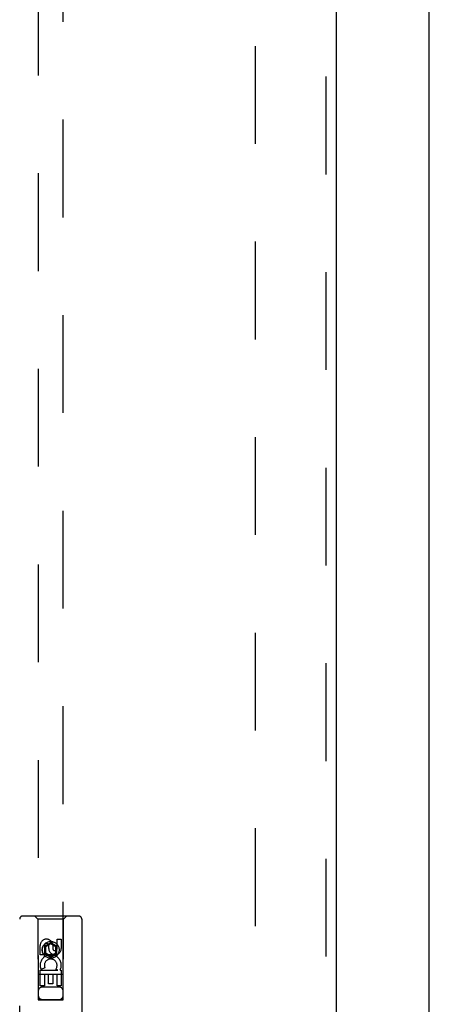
# Model space of a CAD drawing. Header units: inches. Extents: x 0 to 179, y 0 to 116.
# Tile 7 of 18: x 80.61 to 84.73, y 47.93 to 57.85. Entities that reach past the tile are written whole.
import ezdxf

# ---------------------------------------------------------------- set-up
doc = ezdxf.new("R2010")
doc.units = ezdxf.units.IN
doc.header["$LTSCALE"] = 9.842105
doc.header["$MEASUREMENT"] = 0
doc.linetypes.add('HIDDEN', pattern=[0.2, 0.1, -0.1])
doc.layers.get('0').update_dxf_attribs({"linetype": 'CONTINUOUS'})
doc.layers.add('DEFAULT_2', color=8, linetype='HIDDEN')
doc.layers.add('DOOR_ASSEMBLY', color=7, linetype='CONTINUOUS')

msp = doc.modelspace()

# ---------------------------------------------------------------- linework, layer by layer
at = {"color": 3, "linetype": 'Continuous'}
msp.add_line((84.7344, 7.9148), (84.7344, 79.7068), dxfattribs=at)
at = {"layer": 'DEFAULT_2', "color": 8, "linetype": 'HIDDEN'}
msp.add_line((82.9844, 15.2588), (82.9844, 76.3628), dxfattribs=at)
at = {"layer": 'DOOR_ASSEMBLY', "color": 8, "linetype": 'HIDDEN'}
for p, q in [((83.6929, 76.9568), (83.6929, 14.6648)), ((80.7969, 75.9833), (80.7969, 47.9814)), ((81.0469, 47.9814), (81.0469, 75.9833)), ((80.6094, 46.9358), (80.6094, 48.7933)), ((81.2044, 48.8233), (80.6394, 48.8233)), ((80.7919, 48.7933), (80.7619, 48.8233)), ((81.0519, 48.7933), (80.7919, 48.7933)), ((80.7919, 48.7933), (80.7954, 47.9833)), ((81.0484, 47.9833), (81.0519, 48.7933)), ((81.0519, 48.7933), (81.0819, 48.8233)), ((81.2344, 48.7933), (81.2344, 46.9358)), ((80.986, 48.5898), (81.0285, 48.5898)), ((80.986, 48.4974), (80.986, 48.5898)), ((81.0285, 48.5898), (81.0285, 48.4974)), ((80.8152, 48.4335), (80.8152, 48.5259)), ((80.8577, 48.5259), (80.8577, 48.4335)), ((80.9219, 48.5551), (80.8594, 48.519)), ((80.8594, 48.519), (80.8694, 48.5133)), ((80.8594, 48.519), (80.8594, 48.4469)), ((80.9219, 48.5436), (80.8694, 48.5133)), ((80.8694, 48.5133), (80.8694, 48.4526)), ((80.9015, 48.4974), (80.9015, 48.5259)), ((80.9844, 48.519), (80.9219, 48.5551)), ((80.9219, 48.5551), (80.9219, 48.5436)), ((80.9744, 48.5133), (80.9219, 48.5436)), ((80.9425, 48.5397), (80.9425, 48.4935)), ((80.9844, 48.519), (80.9744, 48.5133)), ((80.9744, 48.4526), (80.9744, 48.5133)), ((80.9844, 48.4469), (80.9844, 48.519)), ((80.8577, 48.4335), (80.8152, 48.4335)), ((80.8594, 48.4469), (80.8694, 48.4526)), ((80.8594, 48.4469), (80.9219, 48.4108)), ((80.8694, 48.4526), (80.9219, 48.4223)), ((80.9219, 48.4223), (80.9744, 48.4526)), ((80.9219, 48.4108), (80.9844, 48.4469)), ((80.9219, 48.4108), (80.9219, 48.4223)), ((80.9844, 48.4469), (80.9744, 48.4526)), ((80.8152, 48.2772), (80.9928, 48.2772)), ((80.8152, 48.1211), (80.8152, 48.2772)), ((80.8633, 48.3016), (80.8242, 48.2847)), ((80.9928, 48.2772), (80.9743, 48.2902)), ((81.0179, 48.2808), (81.0162, 48.2772)), ((81.0162, 48.2772), (81.0285, 48.2772)), ((81.0285, 48.2772), (81.0285, 48.1211)), ((81.0495, 48.2333), (80.7943, 48.2333)), ((80.9001, 48.2346), (80.8577, 48.2346)), ((80.8577, 48.2346), (80.8577, 48.1211)), ((80.9001, 48.1424), (80.9001, 48.2346)), ((80.986, 48.2346), (80.9425, 48.2346)), ((80.9425, 48.2346), (80.9425, 48.1424)), ((80.986, 48.1211), (80.986, 48.2346)), ((80.8577, 48.1211), (80.8152, 48.1211)), ((81.0069, 48.1083), (80.8369, 48.1083)), ((80.9425, 48.1424), (80.9001, 48.1424)), ((81.0285, 48.1211), (80.986, 48.1211)), ((80.7954, 47.9833), (81.0484, 47.9833)), ((80.7969, 47.9846), (81.0469, 47.9846)), ((80.7969, 47.9814), (81.0469, 47.9814))]:
    msp.add_line(p, q, dxfattribs=at)
at = {"layer": 'DOOR_ASSEMBLY', "color": 3, "linetype": 'Continuous'}
msp.add_line((83.7969, 76.9568), (83.7969, 14.6648), dxfattribs=at)
at = {"layer": 'DOOR_ASSEMBLY', "color": 8, "linetype": 'HIDDEN'}
for radius in [0.085, 0.0845]:
    msp.add_circle((80.9219, 48.4833), radius, dxfattribs=at)
for centre, radius, start, end in [((80.6394, 48.7933), 0.03, 90, 180), ((81.2044, 48.7933), 0.03, 0, 90), ((80.8796, 48.526), 0.0644, 12.29948, 180.07752), ((80.8796, 48.5259), 0.0219, 359.90115, 180), ((80.965, 48.4974), 0.0635, 180, 360), ((80.9641, 48.4974), 0.0219, 190.307, 360), ((80.922, 48.327), 0.1065, 334.26362, 203.40274), ((80.922, 48.327), 0.0639, 324.88948, 203.40261), ((80.8369, 48.0683), 0.04, 90, 180), ((81.0069, 48.0683), 0.04, 0, 90), ((80.8369, 48.0233), 0.04, 180, 270), ((81.0069, 48.0233), 0.04, 270, 360)]:
    msp.add_arc(centre, radius, start, end, dxfattribs=at)

doc.saveas('drawing.dxf')
